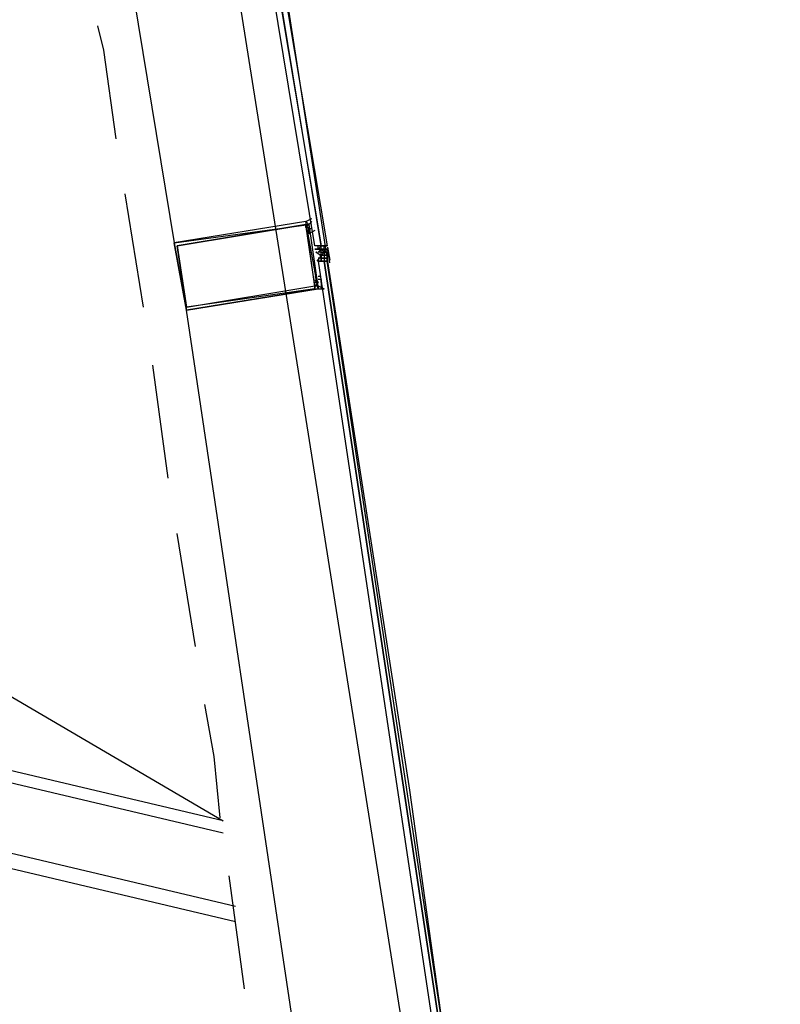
# Model space of a CAD drawing. Header units: feet. Extents: x -79 to 198, y -22 to 181.
# Tile 198 of 203: x 134.3 to 137.61, y 135.48 to 139.78. Entities that reach past the tile are written whole.
import ezdxf

# ---------------------------------------------------------------- set-up
doc = ezdxf.new("R2010")
doc.units = ezdxf.units.FT
doc.layers.add('A-AREA-UNIDAD', color=30, linetype='CONTINUOUS')
doc.layers.add('A-LINEA', color=7, linetype='CONTINUOUS')

msp = doc.modelspace()

# ---------------------------------------------------------------- linework, layer by layer
at = {"layer": 'A-AREA-UNIDAD'}
msp.add_lwpolyline([(137.36, 123.1644), (136.128, 134.3822), (134.72, 143.2533), (134.08, 143.3422), (134, 143.5378), (131.2, 144.8178), (130.4, 144.9422), (130.112, 145.2978), (127.28, 146.4533), (126.672, 146.4889), (126.56, 146.7378), (123.648, 147.8222), (122.912, 147.8933), (122.848, 148.0889), (115.968, 150.2222), (115.2, 150.2578), (115.168, 150.4178), (111.968, 151.2178), (111.328, 151.2178), (111.28, 151.3778), (104.032, 152.7289), (95.968, 153.6533), (95.872, 153.1022), (92.4, 153.2622)], dxfattribs=at)
at = {"layer": 'A-LINEA'}
for p, q in [((134.3733, 142.4578), (134.9733, 138.8044)), ((135.1867, 136.2844), (123.2133, 139.1111)), ((135.1867, 136.2311), (123.2533, 139.0444)), ((134.84, 138.5244), (134.76, 139.0178)), ((130.64, 138.9511), (135.1867, 136.2844)), ((135.5733, 138.8844), (135.5733, 138.8844)), ((135.5733, 138.8711), (135.5733, 138.8711)), ((135.5867, 138.8844), (135.5867, 138.8844)), ((135.5867, 138.8711), (135.5867, 138.8711)), ((135.5867, 138.8711), (135.5867, 138.8711)), ((135.5867, 138.7778), (135.5867, 138.7778)), ((135.6, 138.7778), (135.5867, 138.7778)), ((135.6, 138.7778), (135.6, 138.7911)), ((135.6, 138.7911), (135.6, 138.7911)), ((135.6, 138.7778), (135.6, 138.7778)), ((135.6, 138.7778), (135.6, 138.7778)), ((135.6, 138.7778), (135.6, 138.7778)), ((135.6, 138.7778), (135.6, 138.7778)), ((135.6, 138.7778), (135.6, 138.7778)), ((135.6, 138.7778), (135.6, 138.7778)), ((135.6, 138.7778), (135.6, 138.7778)), ((135.6, 138.7778), (135.6, 138.7778)), ((135.6, 138.7778), (135.6, 138.7778)), ((135.6, 138.7778), (135.6, 138.7778)), ((135.6, 138.7778), (135.6, 138.7778)), ((135.6, 138.7778), (135.6, 138.7778)), ((135.6, 138.7778), (135.6, 138.7778)), ((135.6, 138.7778), (135.6, 138.7778)), ((135.6, 138.7778), (135.6, 138.7778)), ((135.6, 138.7778), (135.6, 138.7778)), ((135.6, 138.7778), (135.6, 138.7778)), ((135.6, 138.7644), (135.6133, 138.7778)), ((135.6, 138.7778), (135.6, 138.7778)), ((135.6, 138.7778), (135.6133, 138.7778)), ((135.6, 138.7778), (135.6, 138.7778)), ((135.6, 138.7778), (135.6, 138.7778)), ((135.6, 138.7778), (135.6, 138.7778)), ((135.6133, 138.7778), (135.6, 138.7644)), ((135.6, 138.7778), (135.6, 138.7778)), ((135.6, 138.7778), (135.6, 138.7778)), ((135.6133, 138.7911), (135.6133, 138.7911)), ((135.6133, 138.7911), (135.6133, 138.7911)), ((135.6133, 138.7911), (135.6133, 138.7911)), ((135.6133, 138.7911), (135.6133, 138.7911)), ((135.6133, 138.7911), (135.6133, 138.7911)), ((135.6133, 138.7911), (135.6133, 138.7911)), ((135.6133, 138.7778), (135.6133, 138.7911)), ((135.6133, 138.7778), (135.6133, 138.7778)), ((135.6133, 138.7778), (135.6133, 138.7778)), ((135.6133, 138.7644), (135.6133, 138.7778)), ((135.6133, 138.7778), (135.6133, 138.7778)), ((135.6133, 138.7778), (135.6133, 138.7778)), ((135.6133, 138.7778), (135.6133, 138.7778)), ((135.6133, 138.7778), (135.6133, 138.7778)), ((135.6133, 138.7778), (135.6133, 138.7778)), ((135.6133, 138.7778), (135.6133, 138.7778)), ((135.6133, 138.7778), (135.6133, 138.7778)), ((135.6133, 138.7778), (135.6133, 138.7778)), ((135.6133, 138.7778), (135.6133, 138.7778)), ((135.6133, 138.7778), (135.6133, 138.7778)), ((135.6133, 138.7778), (135.6133, 138.7778)), ((135.6133, 138.7644), (135.6133, 138.7778)), ((135.6133, 138.7778), (135.6133, 138.7778)), ((135.6133, 138.7778), (135.6133, 138.7778)), ((135.6267, 138.7644), (135.6133, 138.7778)), ((135.6133, 138.7778), (135.6267, 138.7778)), ((135.6267, 138.7778), (135.6133, 138.7778)), ((135.6133, 138.7778), (135.6133, 138.7778)), ((135.6133, 138.7778), (135.6133, 138.7778)), ((135.6133, 138.7778), (135.6133, 138.7778)), ((135.6133, 138.7778), (135.6133, 138.7778)), ((135.6133, 138.7778), (135.6133, 138.7778)), ((135.6133, 138.7778), (135.6133, 138.7778)), ((135.6133, 138.7778), (135.6133, 138.7778)), ((135.6133, 138.7778), (135.6133, 138.7778)), ((135.6133, 138.7778), (135.6267, 138.7778)), ((135.6133, 138.7778), (135.6133, 138.7778)), ((135.6133, 138.7778), (135.6133, 138.7778)), ((135.6133, 138.7778), (135.6133, 138.7778)), ((135.6133, 138.7778), (135.6133, 138.7778)), ((135.6133, 138.7778), (135.6133, 138.7778)), ((135.6133, 138.7778), (135.6133, 138.7778)), ((135.6133, 138.7778), (135.6133, 138.7778)), ((135.6133, 138.7778), (135.6133, 138.7778)), ((135.6133, 138.7778), (135.6133, 138.7778)), ((135.6133, 138.7778), (135.6133, 138.7778)), ((135.6133, 138.7778), (135.6133, 138.7778)), ((135.6133, 138.7778), (135.6133, 138.7778)), ((135.6133, 138.7778), (135.6133, 138.7778)), ((135.6133, 138.7778), (135.6133, 138.7778)), ((135.6267, 138.7778), (135.6133, 138.7778)), ((135.6133, 138.7778), (135.6133, 138.7778)), ((135.6133, 138.7778), (135.6133, 138.7778)), ((135.6267, 138.7778), (135.6133, 138.7778)), ((135.6267, 138.7911), (135.6267, 138.7911)), ((135.6267, 138.7911), (135.6267, 138.7911)), ((135.6267, 138.7778), (135.6267, 138.7911)), ((135.6267, 138.7911), (135.6267, 138.7911)), ((135.6267, 138.7911), (135.6267, 138.7911)), ((135.6267, 138.7911), (135.6267, 138.7911)), ((135.6267, 138.7911), (135.6267, 138.7911)), ((135.6267, 138.7911), (135.6267, 138.7911)), ((135.6267, 138.7911), (135.6267, 138.7911)), ((135.6267, 138.7911), (135.6267, 138.7911)), ((135.6267, 138.7911), (135.6267, 138.7911)), ((135.6267, 138.7911), (135.6267, 138.7911)), ((135.6267, 138.7778), (135.6267, 138.7911)), ((135.6267, 138.7911), (135.6267, 138.7911)), ((135.6267, 138.7911), (135.6267, 138.7911)), ((135.6267, 138.7911), (135.6267, 138.7911)), ((135.64, 138.7911), (135.6267, 138.7911)), ((135.6267, 138.7911), (135.6267, 138.7911)), ((135.64, 138.7911), (135.6267, 138.7911)), ((135.6267, 138.7778), (135.6267, 138.7778)), ((135.6267, 138.7778), (135.6267, 138.7778)), ((135.6267, 138.7778), (135.6267, 138.7778)), ((135.6267, 138.7778), (135.6267, 138.7778)), ((135.6267, 138.7778), (135.6267, 138.7778)), ((135.6267, 138.7778), (135.6267, 138.7778)), ((135.6267, 138.7778), (135.64, 138.7778)), ((135.6267, 138.7778), (135.6267, 138.7778)), ((135.6267, 138.7778), (135.6267, 138.7778)), ((135.6267, 138.7778), (135.6267, 138.7778)), ((135.6267, 138.7778), (135.6267, 138.7778)), ((135.6267, 138.7778), (135.6267, 138.7778)), ((135.6267, 138.7778), (135.6267, 138.7778)), ((135.6267, 138.7644), (135.6267, 138.7778)), ((135.6267, 138.7644), (135.6267, 138.7778)), ((135.6267, 138.7644), (135.6267, 138.7778)), ((135.6267, 138.7778), (135.6267, 138.7778)), ((135.6267, 138.7778), (135.6267, 138.7778)), ((135.6267, 138.7778), (135.6267, 138.7778)), ((135.6267, 138.7778), (135.6267, 138.7778)), ((135.6267, 138.7778), (135.6267, 138.7778)), ((135.6267, 138.7778), (135.6267, 138.7778)), ((135.6267, 138.7778), (135.6267, 138.7778)), ((135.6267, 138.7778), (135.6267, 138.7778)), ((135.6267, 138.7778), (135.6267, 138.7778)), ((135.6267, 138.7778), (135.6267, 138.7778)), ((135.6267, 138.7778), (135.6267, 138.7778)), ((135.6267, 138.7778), (135.6267, 138.7778)), ((135.6267, 138.7778), (135.6267, 138.7778)), ((135.6267, 138.7778), (135.6267, 138.7778)), ((135.6267, 138.7778), (135.6267, 138.7644)), ((135.6267, 138.7778), (135.6267, 138.7778)), ((135.64, 138.7778), (135.6267, 138.7778)), ((135.6267, 138.7644), (135.6267, 138.7778)), ((135.6267, 138.7644), (135.6267, 138.7778)), ((135.6267, 138.7778), (135.6267, 138.7778)), ((135.6267, 138.7778), (135.6267, 138.7778)), ((135.6267, 138.7778), (135.6267, 138.7778)), ((135.6267, 138.7778), (135.6267, 138.7644)), ((135.6267, 138.7644), (135.6267, 138.7778)), ((135.6267, 138.7778), (135.6267, 138.7778)), ((135.6267, 138.7778), (135.6267, 138.7778)), ((135.6267, 138.7778), (135.6267, 138.7778)), ((135.6267, 138.7644), (135.64, 138.7778)), ((135.6267, 138.7778), (135.6267, 138.7778)), ((135.6267, 138.7778), (135.6267, 138.7778)), ((135.6267, 138.7778), (135.6267, 138.7778)), ((135.64, 138.7911), (135.64, 138.7911)), ((135.64, 138.7911), (135.64, 138.7911)), ((135.64, 138.7911), (135.64, 138.7911)), ((135.64, 138.7911), (135.64, 138.7911)), ((135.64, 138.7911), (135.64, 138.7911)), ((135.64, 138.7778), (135.64, 138.7778)), ((135.64, 138.7778), (135.64, 138.7778)), ((135.64, 138.7778), (135.64, 138.7778)), ((135.64, 138.7778), (135.64, 138.7778)), ((135.64, 138.7778), (135.64, 138.7778)), ((135.64, 138.7778), (135.64, 138.7778)), ((135.64, 138.7778), (135.64, 138.7778)), ((135.64, 138.7778), (135.64, 138.7778)), ((135.64, 138.7778), (135.64, 138.7778)), ((135.64, 138.7778), (135.64, 138.7778)), ((135.6413, 138.7863), (135.6508, 138.7291)), ((135.6416, 138.7743), (135.6502, 138.717)), ((135.6133, 138.7644), (135.6, 138.7644)), ((135.6, 138.7378), (135.6, 138.7378)), ((135.6, 138.7378), (135.6, 138.7378)), ((135.6133, 138.7378), (135.6, 138.7378)), ((135.6, 138.7244), (135.6, 138.7244)), ((135.6, 138.7244), (135.6, 138.7244)), ((135.6, 138.7244), (135.6, 138.7244)), ((135.6, 138.7244), (135.6, 138.7244)), ((135.6133, 138.7644), (135.6267, 138.7644)), ((135.6133, 138.7644), (135.6133, 138.7644)), ((135.6133, 138.7511), (135.6267, 138.7644)), ((135.6133, 138.7644), (135.6133, 138.7644)), ((135.6133, 138.7644), (135.6133, 138.7644)), ((135.6133, 138.7644), (135.6133, 138.7644)), ((135.6133, 138.7644), (135.6133, 138.7644)), ((135.6133, 138.7644), (135.6133, 138.7644)), ((135.6133, 138.7644), (135.6133, 138.7644)), ((135.6133, 138.7644), (135.6133, 138.7644)), ((135.6133, 138.7644), (135.6133, 138.7644)), ((135.6133, 138.7644), (135.6133, 138.7644)), ((135.6133, 138.7644), (135.6133, 138.7644)), ((135.6133, 138.7644), (135.6267, 138.7644)), ((135.6133, 138.7644), (135.6133, 138.7644)), ((135.6133, 138.7644), (135.6133, 138.7644)), ((135.6133, 138.7644), (135.6133, 138.7644)), ((135.6133, 138.7644), (135.6133, 138.7644)), ((135.6133, 138.7644), (135.6133, 138.7644)), ((135.6133, 138.7644), (135.6133, 138.7644)), ((135.6133, 138.7644), (135.6133, 138.7644)), ((135.6133, 138.7644), (135.6133, 138.7644)), ((135.6133, 138.7644), (135.6133, 138.7644)), ((135.6133, 138.7644), (135.6133, 138.7644)), ((135.6133, 138.7644), (135.6133, 138.7644)), ((135.6133, 138.7644), (135.6133, 138.7644)), ((135.6133, 138.7644), (135.6267, 138.7644)), ((135.6133, 138.7644), (135.6133, 138.7644)), ((135.6133, 138.7644), (135.6267, 138.7644)), ((135.6133, 138.7644), (135.6133, 138.7644)), ((135.6133, 138.7644), (135.6133, 138.7644)), ((135.6133, 138.7644), (135.6133, 138.7644)), ((135.6133, 138.7644), (135.6133, 138.7644)), ((135.6133, 138.7644), (135.6133, 138.7644)), ((135.6133, 138.7644), (135.6133, 138.7644)), ((135.6133, 138.7644), (135.6133, 138.7644)), ((135.6133, 138.7511), (135.6133, 138.7644)), ((135.6133, 138.7511), (135.6133, 138.7644)), ((135.6133, 138.7511), (135.6133, 138.7511)), ((135.6267, 138.7511), (135.6133, 138.7511)), ((135.6133, 138.7511), (135.6133, 138.7511)), ((135.6133, 138.7511), (135.6133, 138.7511)), ((135.6133, 138.7511), (135.6133, 138.7511)), ((135.6133, 138.7511), (135.6133, 138.7511)), ((135.6133, 138.7511), (135.6133, 138.7511)), ((135.6133, 138.7511), (135.6133, 138.7511)), ((135.6133, 138.7511), (135.6133, 138.7511)), ((135.6133, 138.7511), (135.6133, 138.7511)), ((135.6133, 138.7511), (135.6133, 138.7378)), ((135.6133, 138.7511), (135.6133, 138.7511)), ((135.6133, 138.7511), (135.6133, 138.7511)), ((135.6133, 138.7511), (135.6133, 138.7511)), ((135.6133, 138.7511), (135.6133, 138.7511)), ((135.6133, 138.7511), (135.6133, 138.7511)), ((135.6133, 138.7511), (135.6133, 138.7511)), ((135.6133, 138.7511), (135.6133, 138.7511)), ((135.6133, 138.7511), (135.6267, 138.7511)), ((135.6133, 138.7511), (135.6133, 138.7511)), ((135.6133, 138.7511), (135.6133, 138.7511)), ((135.6133, 138.7511), (135.6133, 138.7511)), ((135.6267, 138.7511), (135.6133, 138.7511)), ((135.6133, 138.7511), (135.6133, 138.7511)), ((135.6133, 138.7511), (135.6133, 138.7511)), ((135.6267, 138.7511), (135.6133, 138.7511)), ((135.6133, 138.7378), (135.6133, 138.7378)), ((135.6133, 138.7378), (135.6133, 138.7378)), ((135.6133, 138.7378), (135.6133, 138.7378)), ((135.6133, 138.7378), (135.6267, 138.7378)), ((135.6133, 138.7378), (135.6133, 138.7378)), ((135.6133, 138.7378), (135.6133, 138.7378)), ((135.6133, 138.7378), (135.6133, 138.7378)), ((135.6133, 138.7378), (135.6133, 138.7378)), ((135.6133, 138.7378), (135.6133, 138.7378)), ((135.6133, 138.7378), (135.6133, 138.7378)), ((135.6133, 138.7378), (135.6133, 138.7378)), ((135.6133, 138.7378), (135.6133, 138.7378)), ((135.6133, 138.7378), (135.6133, 138.7378)), ((135.6133, 138.7378), (135.6133, 138.7378)), ((135.6133, 138.7378), (135.6133, 138.7378)), ((135.6133, 138.7378), (135.6133, 138.7378)), ((135.6267, 138.7378), (135.6133, 138.7378)), ((135.6133, 138.7378), (135.6133, 138.7378)), ((135.6267, 138.7378), (135.6133, 138.7378)), ((135.6133, 138.7244), (135.6133, 138.7378)), ((135.6133, 138.7378), (135.6133, 138.7378)), ((135.6133, 138.7378), (135.6133, 138.7378)), ((135.6133, 138.7378), (135.6133, 138.7378)), ((135.6133, 138.7378), (135.6267, 138.7378)), ((135.6133, 138.7378), (135.6133, 138.7378)), ((135.6133, 138.7378), (135.6133, 138.7378)), ((135.6133, 138.7378), (135.6133, 138.7378)), ((135.6133, 138.7378), (135.6133, 138.7378)), ((135.6133, 138.7378), (135.6133, 138.7378)), ((135.6133, 138.7378), (135.6133, 138.7378)), ((135.6133, 138.7378), (135.6133, 138.7244)), ((135.6133, 138.7378), (135.6133, 138.7244)), ((135.6133, 138.7378), (135.6133, 138.7378)), ((135.6133, 138.7378), (135.6133, 138.7378)), ((135.6133, 138.7244), (135.6133, 138.7244)), ((135.6133, 138.7244), (135.6133, 138.7244)), ((135.6133, 138.7244), (135.6133, 138.7244)), ((135.6133, 138.7244), (135.6133, 138.7244)), ((135.6133, 138.7244), (135.6133, 138.7244)), ((135.6133, 138.7244), (135.6133, 138.7244)), ((135.6133, 138.7244), (135.6133, 138.7244)), ((135.6133, 138.7244), (135.6133, 138.7244)), ((135.6267, 138.7244), (135.6133, 138.7244)), ((135.6267, 138.7644), (135.6267, 138.7644)), ((135.6267, 138.7644), (135.6267, 138.7644)), ((135.6267, 138.7644), (135.6267, 138.7644)), ((135.6267, 138.7644), (135.6267, 138.7644)), ((135.6267, 138.7644), (135.6267, 138.7644)), ((135.6267, 138.7644), (135.6267, 138.7644)), ((135.6267, 138.7644), (135.6267, 138.7644)), ((135.6267, 138.7644), (135.6267, 138.7644)), ((135.6267, 138.7644), (135.6267, 138.7644)), ((135.64, 138.7644), (135.6267, 138.7644)), ((135.6267, 138.7644), (135.6267, 138.7644)), ((135.6267, 138.7644), (135.6267, 138.7644)), ((135.6267, 138.7644), (135.6267, 138.7644)), ((135.6267, 138.7644), (135.6267, 138.7644)), ((135.6267, 138.7644), (135.6267, 138.7644)), ((135.6267, 138.7644), (135.64, 138.7644)), ((135.6267, 138.7644), (135.6267, 138.7644)), ((135.6267, 138.7644), (135.6267, 138.7644)), ((135.6267, 138.7644), (135.6267, 138.7511)), ((135.6267, 138.7644), (135.6267, 138.7644)), ((135.64, 138.7644), (135.6267, 138.7644)), ((135.6267, 138.7644), (135.6267, 138.7644)), ((135.6267, 138.7644), (135.6267, 138.7644)), ((135.6267, 138.7644), (135.6267, 138.7644)), ((135.6267, 138.7644), (135.6267, 138.7644)), ((135.6267, 138.7644), (135.6267, 138.7644)), ((135.6267, 138.7644), (135.6267, 138.7644)), ((135.6267, 138.7644), (135.6267, 138.7644)), ((135.6267, 138.7644), (135.6267, 138.7644)), ((135.6267, 138.7644), (135.6267, 138.7644)), ((135.6267, 138.7644), (135.6267, 138.7644)), ((135.6267, 138.7644), (135.6267, 138.7644)), ((135.6267, 138.7644), (135.6267, 138.7644)), ((135.6267, 138.7644), (135.6267, 138.7644)), ((135.6267, 138.7644), (135.6267, 138.7644)), ((135.6267, 138.7644), (135.6267, 138.7644)), ((135.6267, 138.7644), (135.6267, 138.7644)), ((135.6267, 138.7644), (135.6267, 138.7644)), ((135.6267, 138.7644), (135.6267, 138.7644)), ((135.6267, 138.7644), (135.6267, 138.7644)), ((135.6267, 138.7644), (135.6267, 138.7644)), ((135.6267, 138.7644), (135.6267, 138.7511)), ((135.6267, 138.7644), (135.6267, 138.7644)), ((135.6267, 138.7644), (135.6267, 138.7644)), ((135.6267, 138.7644), (135.6267, 138.7644)), ((135.6267, 138.7644), (135.6267, 138.7644)), ((135.6267, 138.7644), (135.6267, 138.7644)), ((135.64, 138.7644), (135.6267, 138.7644)), ((135.64, 138.7644), (135.6267, 138.7644)), ((135.64, 138.7644), (135.6267, 138.7644)), ((135.6267, 138.7644), (135.6267, 138.7644)), ((135.6267, 138.7644), (135.6267, 138.7644)), ((135.6267, 138.7644), (135.6267, 138.7644)), ((135.64, 138.7644), (135.6267, 138.7644)), ((135.64, 138.7644), (135.6267, 138.7644)), ((135.6267, 138.7511), (135.6267, 138.7511)), ((135.6267, 138.7511), (135.6267, 138.7511)), ((135.6267, 138.7511), (135.6267, 138.7511)), ((135.6267, 138.7511), (135.6267, 138.7511)), ((135.6267, 138.7511), (135.6267, 138.7511)), ((135.6267, 138.7511), (135.6267, 138.7511)), ((135.6267, 138.7511), (135.6267, 138.7511)), ((135.6267, 138.7511), (135.6267, 138.7511)), ((135.6267, 138.7511), (135.6267, 138.7511)), ((135.6267, 138.7511), (135.64, 138.7511)), ((135.6267, 138.7511), (135.6267, 138.7511)), ((135.6267, 138.7511), (135.6267, 138.7511)), ((135.6267, 138.7511), (135.6267, 138.7511)), ((135.6267, 138.7511), (135.6267, 138.7511)), ((135.6267, 138.7511), (135.6267, 138.7511)), ((135.6267, 138.7511), (135.6267, 138.7511)), ((135.6267, 138.7511), (135.6267, 138.7511)), ((135.6267, 138.7511), (135.6267, 138.7511)), ((135.6267, 138.7511), (135.64, 138.7511)), ((135.64, 138.7511), (135.6267, 138.7511)), ((135.6267, 138.7511), (135.64, 138.7511)), ((135.64, 138.7511), (135.6267, 138.7511)), ((135.6267, 138.7511), (135.6267, 138.7511)), ((135.6267, 138.7511), (135.6267, 138.7511)), ((135.6267, 138.7511), (135.64, 138.7511)), ((135.6267, 138.7511), (135.6267, 138.7378)), ((135.6267, 138.7511), (135.6267, 138.7378)), ((135.6267, 138.7511), (135.6267, 138.7511)), ((135.6267, 138.7511), (135.6267, 138.7378)), ((135.6267, 138.7511), (135.6267, 138.7511)), ((135.6267, 138.7511), (135.6267, 138.7511)), ((135.6267, 138.7511), (135.64, 138.7511)), ((135.6267, 138.7511), (135.6267, 138.7511)), ((135.6267, 138.7511), (135.6267, 138.7511)), ((135.6267, 138.7511), (135.6267, 138.7511)), ((135.6267, 138.7511), (135.6267, 138.7511)), ((135.6267, 138.7511), (135.6267, 138.7511)), ((135.6267, 138.7511), (135.6267, 138.7378)), ((135.6267, 138.7511), (135.6267, 138.7511)), ((135.6267, 138.7511), (135.6267, 138.7511)), ((135.6267, 138.7511), (135.6267, 138.7511)), ((135.6267, 138.7511), (135.6267, 138.7378)), ((135.6267, 138.7511), (135.6267, 138.7511)), ((135.6267, 138.7511), (135.6267, 138.7511)), ((135.6267, 138.7511), (135.64, 138.7511)), ((135.6267, 138.7511), (135.6267, 138.7378)), ((135.6267, 138.7511), (135.6267, 138.7511)), ((135.6267, 138.7511), (135.6267, 138.7511)), ((135.6267, 138.7511), (135.6267, 138.7511)), ((135.6267, 138.7511), (135.6267, 138.7511)), ((135.6267, 138.7511), (135.6267, 138.7511)), ((135.6267, 138.7511), (135.6267, 138.7511)), ((135.6267, 138.7511), (135.6267, 138.7511)), ((135.6267, 138.7511), (135.6267, 138.7511)), ((135.6267, 138.7511), (135.6267, 138.7511)), ((135.6267, 138.7511), (135.6267, 138.7511)), ((135.6267, 138.7511), (135.6267, 138.7511)), ((135.6267, 138.7511), (135.6267, 138.7511)), ((135.6267, 138.7378), (135.6267, 138.7378)), ((135.6267, 138.7378), (135.6267, 138.7378)), ((135.6267, 138.7378), (135.6267, 138.7378)), ((135.6267, 138.7378), (135.6267, 138.7378)), ((135.6267, 138.7378), (135.6267, 138.7378)), ((135.6267, 138.7378), (135.6267, 138.7378)), ((135.6267, 138.7378), (135.6267, 138.7378)), ((135.6267, 138.7378), (135.6267, 138.7378)), ((135.6267, 138.7378), (135.6267, 138.7378)), ((135.6267, 138.7378), (135.6267, 138.7378)), ((135.6267, 138.7378), (135.6267, 138.7378)), ((135.6267, 138.7378), (135.6267, 138.7378)), ((135.6267, 138.7378), (135.6267, 138.7378)), ((135.6267, 138.7378), (135.6267, 138.7378)), ((135.6267, 138.7378), (135.6267, 138.7378)), ((135.6267, 138.7378), (135.6267, 138.7378)), ((135.6267, 138.7378), (135.6267, 138.7378)), ((135.6267, 138.7378), (135.6267, 138.7378)), ((135.6267, 138.7378), (135.6267, 138.7378)), ((135.6267, 138.7378), (135.6267, 138.7378)), ((135.6267, 138.7378), (135.6267, 138.7378)), ((135.6267, 138.7378), (135.6267, 138.7378)), ((135.6267, 138.7378), (135.6267, 138.7378)), ((135.6267, 138.7378), (135.6267, 138.7378)), ((135.6267, 138.7378), (135.6267, 138.7378)), ((135.6267, 138.7378), (135.64, 138.7378)), ((135.6267, 138.7378), (135.64, 138.7378)), ((135.6267, 138.7378), (135.6267, 138.7378)), ((135.6267, 138.7378), (135.6267, 138.7378)), ((135.6267, 138.7378), (135.6267, 138.7378)), ((135.6267, 138.7378), (135.6267, 138.7244)), ((135.6267, 138.7378), (135.6267, 138.7378)), ((135.6267, 138.7378), (135.6267, 138.7378)), ((135.6267, 138.7378), (135.6267, 138.7378)), ((135.6267, 138.7378), (135.6267, 138.7378)), ((135.6267, 138.7378), (135.6267, 138.7378)), ((135.6267, 138.7378), (135.6267, 138.7378)), ((135.6267, 138.7378), (135.6267, 138.7378)), ((135.6267, 138.7378), (135.6267, 138.7378)), ((135.6267, 138.7378), (135.6267, 138.7378)), ((135.6267, 138.7378), (135.6267, 138.7378)), ((135.6267, 138.7378), (135.6267, 138.7378)), ((135.6267, 138.7378), (135.6267, 138.7378)), ((135.6267, 138.7378), (135.6267, 138.7378)), ((135.6267, 138.7378), (135.6267, 138.7378)), ((135.6267, 138.7378), (135.6267, 138.7378)), ((135.6267, 138.7378), (135.6267, 138.7378)), ((135.6267, 138.7378), (135.6267, 138.7378)), ((135.6267, 138.7378), (135.6267, 138.7378)), ((135.6267, 138.7378), (135.6267, 138.7378)), ((135.6267, 138.7378), (135.6267, 138.7378)), ((135.6267, 138.7378), (135.6267, 138.7378)), ((135.6267, 138.7378), (135.6267, 138.7378)), ((135.6267, 138.7378), (135.6267, 138.7378)), ((135.6267, 138.7244), (135.6267, 138.7244)), ((135.6267, 138.7244), (135.6267, 138.7244)), ((135.6267, 138.7244), (135.6267, 138.7244)), ((135.6267, 138.7244), (135.6267, 138.7244)), ((135.6267, 138.7244), (135.6267, 138.7244)), ((135.6267, 138.7244), (135.6267, 138.7244)), ((135.6267, 138.7244), (135.6267, 138.7244)), ((135.64, 138.7511), (135.64, 138.7644)), ((135.64, 138.7644), (135.64, 138.7644)), ((135.64, 138.7644), (135.64, 138.7644)), ((135.64, 138.7644), (135.64, 138.7644)), ((135.64, 138.7644), (135.64, 138.7644)), ((135.64, 138.7644), (135.64, 138.7644)), ((135.64, 138.7644), (135.64, 138.7644)), ((135.64, 138.7644), (135.64, 138.7644)), ((135.64, 138.7644), (135.64, 138.7644)), ((135.64, 138.7644), (135.64, 138.7644)), ((135.64, 138.7644), (135.64, 138.7644)), ((135.64, 138.7644), (135.64, 138.7644)), ((135.64, 138.7644), (135.64, 138.7644)), ((135.64, 138.7644), (135.64, 138.7644)), ((135.64, 138.7644), (135.64, 138.7644)), ((135.64, 138.7644), (135.64, 138.7644)), ((135.64, 138.7644), (135.64, 138.7644)), ((135.64, 138.7644), (135.64, 138.7644)), ((135.64, 138.7511), (135.64, 138.7511)), ((135.64, 138.7511), (135.64, 138.7511)), ((135.64, 138.7511), (135.64, 138.7378)), ((135.64, 138.7511), (135.64, 138.7511)), ((135.64, 138.7511), (135.64, 138.7511)), ((135.64, 138.7511), (135.64, 138.7511)), ((135.64, 138.7511), (135.64, 138.7511)), ((135.64, 138.7511), (135.64, 138.7511)), ((135.64, 138.7511), (135.64, 138.7511)), ((135.64, 138.7511), (135.64, 138.7511)), ((135.64, 138.7511), (135.64, 138.7511)), ((135.64, 138.7511), (135.64, 138.7511)), ((135.64, 138.7511), (135.64, 138.7511)), ((135.64, 138.7511), (135.64, 138.7511)), ((135.64, 138.7511), (135.64, 138.7511)), ((135.64, 138.7511), (135.64, 138.7511)), ((135.64, 138.7511), (135.64, 138.7511)), ((135.64, 138.7511), (135.64, 138.7511)), ((135.64, 138.7511), (135.64, 138.7511)), ((135.64, 138.7511), (135.64, 138.7511)), ((135.64, 138.7511), (135.64, 138.7511)), ((135.64, 138.7511), (135.64, 138.7511)), ((135.64, 138.7511), (135.64, 138.7511)), ((135.64, 138.7511), (135.64, 138.7511)), ((135.64, 138.7511), (135.64, 138.7511)), ((135.64, 138.7511), (135.64, 138.7511)), ((135.64, 138.7511), (135.64, 138.7511)), ((135.64, 138.7511), (135.64, 138.7511)), ((135.64, 138.7511), (135.64, 138.7511)), ((135.64, 138.7378), (135.64, 138.7378)), ((135.64, 138.7378), (135.64, 138.7378)), ((135.64, 138.7378), (135.64, 138.7378)), ((135.64, 138.7378), (135.64, 138.7378)), ((135.64, 138.7378), (135.64, 138.7378)), ((135.64, 138.7378), (135.64, 138.7378)), ((135.64, 138.7378), (135.64, 138.7378)), ((135.64, 138.7378), (135.64, 138.7378)), ((135.64, 138.7378), (135.64, 138.7378)), ((135.64, 138.7378), (135.64, 138.7378)), ((135.64, 138.7378), (135.64, 138.7378)), ((135.64, 138.7378), (135.64, 138.7378)), ((135.64, 138.7378), (135.64, 138.7244)), ((135.64, 138.7378), (135.64, 138.7378)), ((135.64, 138.7378), (135.64, 138.7378)), ((135.64, 138.7378), (135.64, 138.7378)), ((135.64, 138.7378), (135.64, 138.7378)), ((135.64, 138.7378), (135.64, 138.7378)), ((135.64, 138.7378), (135.64, 138.7378)), ((135.64, 138.7378), (135.64, 138.7378)), ((135.64, 138.7244), (135.64, 138.7378)), ((135.64, 138.7378), (135.64, 138.7378)), ((135.64, 138.7244), (135.64, 138.7378)), ((135.64, 138.7244), (135.64, 138.7244)), ((135.64, 138.7244), (135.64, 138.7244)), ((135.64, 138.7244), (135.64, 138.7244)), ((135.64, 138.7244), (135.64, 138.7244)), ((135.64, 138.7244), (135.64, 138.7244)), ((135.64, 138.7244), (135.64, 138.7244)), ((135.64, 138.7244), (135.64, 138.7244)), ((135.64, 138.7244), (135.64, 138.7244)), ((135.24, 135.9111), (123.48, 138.6844)), ((135.6133, 138.6444), (135.6133, 138.6311)), ((135.24, 135.8444), (123.52, 138.6178)), ((135.6133, 138.6311), (135.6133, 138.6178)), ((135.6133, 138.6311), (135.6133, 138.6178)), ((135.6133, 138.6178), (135.6133, 138.6044)), ((135.6267, 138.6311), (135.6267, 138.6311)), ((135.6267, 138.6178), (135.6267, 138.6178)), ((135.6267, 138.6178), (135.6267, 138.6178)), ((135.5733, 134.8444), (135.0267, 138.5111)), ((134.9467, 137.7778), (134.88, 138.2711)), ((135.0667, 137.0444), (134.9867, 137.5378)), ((135.28, 135.5511), (135.2133, 136.0444))]:
    msp.add_line(p, q, dxfattribs=at)
for points in [[(138.3067, 108.7111), (138.2133, 112.1778), (138.0667, 115.6578), (137.8533, 119.1244), (137.6, 122.5911), (137.28, 126.0578), (136.9067, 129.5244), (136.48, 132.9778), (136, 136.4178), (135.4667, 139.8578), (134.88, 143.2844)], [(134.96, 142.6844), (135.6133, 138.7911), (135.6, 138.7911), (135.5867, 138.7911), (134.9467, 142.6711), (134.9467, 142.6844), (134.96, 142.6844)], [(134.9867, 142.6844), (135.64, 138.7911), (135.6133, 138.7911), (134.9733, 142.6844), (134.9867, 142.6844)], [(134.72, 139.2578), (134.6667, 139.6444), (134.64, 139.7511)], [(134.9733, 138.8044), (135.0267, 138.5111), (135.6, 138.6044), (135.5467, 138.8978), (134.9733, 138.8044)], [(135.56, 138.8844), (135.5467, 138.8978), (135.5467, 138.8978), (135.5733, 138.9111), (135.5733, 138.9111)], [(135.5867, 138.8578), (135.5867, 138.8578), (135.5867, 138.8578), (135.56, 138.8444), (135.56, 138.8444), (135.56, 138.8711), (135.56, 138.8711), (135.56, 138.8711), (135.56, 138.8711), (135.5467, 138.8711), (135.5467, 138.8711), (135.5467, 138.8711), (135.5467, 138.8844), (135.5467, 138.8844), (135.5467, 138.8844), (135.56, 138.8844), (135.56, 138.8844), (135.56, 138.8844), (135.56, 138.8844), (135.5733, 138.8978), (135.5733, 138.8978), (135.5733, 138.8978)], [(135.5733, 138.8978), (135.5733, 138.8978), (135.5733, 138.8978)], [(135.0267, 138.5111), (134.9733, 138.8044), (135.56, 138.8844), (135.6, 138.6044), (135.0267, 138.5111)], [(134.9867, 138.7911), (135.0267, 138.5244), (135.5867, 138.6178), (135.5467, 138.8844), (134.9867, 138.7911)], [(135.0267, 138.5244), (134.9867, 138.7911), (135.5467, 138.8844), (135.5867, 138.6044), (135.0267, 138.5244)], [(135.56, 138.8844), (135.5467, 138.8711), (135.5467, 138.8711), (135.5467, 138.8711), (135.5467, 138.8844), (135.5467, 138.8844), (135.5467, 138.8844), (135.5467, 138.8844), (135.5467, 138.8844), (135.5467, 138.8844), (135.5467, 138.8844)], [(135.5467, 138.8844), (135.5467, 138.8844), (135.5467, 138.8844), (135.56, 138.8844), (135.56, 138.8844)], [(135.5733, 138.8711), (135.5733, 138.8711), (135.5733, 138.8711), (135.56, 138.8578), (135.56, 138.8578), (135.56, 138.8711), (135.56, 138.8711)], [(135.5733, 138.8844), (135.5733, 138.8844), (135.5733, 138.8844)], [(135.5867, 138.7778), (135.6, 138.7778), (135.6133, 138.7911), (135.6267, 138.7911), (135.64, 138.7911)], [(135.64, 138.7778), (135.6267, 138.7778), (135.6133, 138.7778), (135.6, 138.7778), (135.5867, 138.7778)], [(135.6133, 138.7778), (135.6267, 138.7778), (135.6267, 138.7911), (135.64, 138.7911)], [(135.64, 138.7778), (135.6267, 138.7778), (135.6267, 138.7644)], [(135.5975, 138.7249), (135.613, 138.748), (135.5904, 138.7642)], [(135.5967, 138.7247), (135.6131, 138.7472), (135.5913, 138.7643)], [(135.64, 138.7378), (135.6267, 138.7378), (135.6133, 138.7378), (135.6, 138.7378)], [(136.2, 134.8178), (136.2133, 134.8311), (135.6267, 138.7244), (135.6133, 138.7244), (135.6, 138.7244), (136.1867, 134.8178), (136.2, 134.8178)], [(135.6, 138.7244), (135.6133, 138.7244), (135.6267, 138.7244), (135.64, 138.7244)], [(135.6133, 138.7511), (135.6133, 138.7511), (135.6267, 138.7511)], [(136.2267, 134.8311), (135.64, 138.7244), (135.6267, 138.7244), (136.2133, 134.8311), (136.2133, 134.8178), (136.2267, 134.8311)], [(135.64, 138.7244), (135.64, 138.7378), (135.64, 138.7244)], [(135.5867, 138.6578), (135.6, 138.6311), (135.6, 138.6311), (135.5867, 138.6311), (135.5867, 138.6311), (135.5867, 138.6311), (135.5867, 138.6311), (135.5867, 138.6311)], [(135.5867, 138.6444), (135.6, 138.6178), (135.6, 138.6178), (135.5867, 138.6178), (135.5867, 138.6178), (135.5867, 138.6178), (135.5867, 138.6178), (135.5867, 138.6178), (135.5867, 138.6044), (135.5867, 138.6044), (135.5867, 138.6178), (135.6, 138.6178), (135.6, 138.6178), (135.6, 138.6044), (135.6, 138.6044), (135.6267, 138.6044), (135.6267, 138.6044), (135.6267, 138.6044)], [(135.6133, 138.6578), (135.6, 138.6578), (135.6, 138.6578)], [(135.6133, 138.6311), (135.6133, 138.6311), (135.6133, 138.6444), (135.6133, 138.6444), (135.6, 138.6444), (135.6, 138.6444)], [(135.6133, 138.6444), (135.6133, 138.6444), (135.6133, 138.6444), (135.6133, 138.6444)], [(135.5867, 138.6311), (135.5867, 138.6311), (135.6, 138.6311), (135.6, 138.6311), (135.5867, 138.6178)], [(135.5867, 138.6178), (135.5867, 138.6178), (135.5867, 138.6178), (135.5867, 138.6178), (135.6, 138.6178), (135.6, 138.6178), (135.6, 138.6178), (135.6, 138.6178), (135.6267, 138.6044), (135.6267, 138.6044)], [(135.1733, 136.2978), (135.1467, 136.5644), (135.1067, 136.7911)]]:
    msp.add_lwpolyline(points, dxfattribs=at)
for points in [[(135.56, 138.8711), (135.5467, 138.8711), (135.5467, 138.8711), (135.56, 138.8711)], [(135.6, 138.6178), (135.5867, 138.6178), (135.5867, 138.6178), (135.6, 138.6178)]]:
    msp.add_lwpolyline(points, close=True, dxfattribs=at)

doc.saveas('drawing.dxf')
